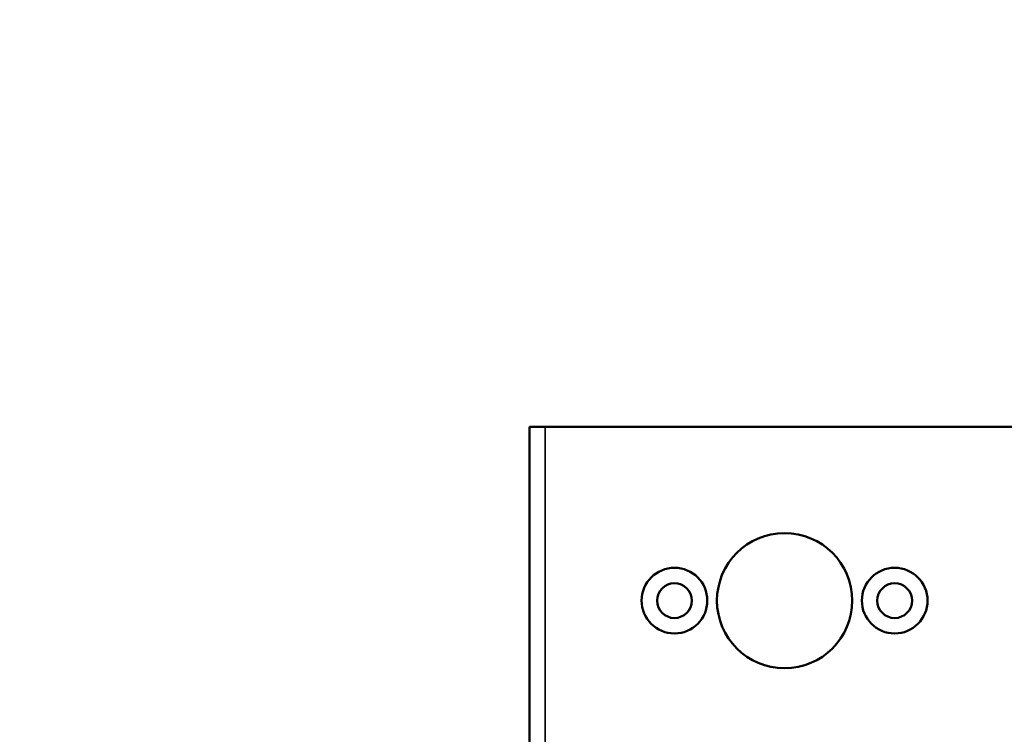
# Model space of a CAD drawing. Header units: millimetres. Extents: x 75 to 4764, y 75 to 3163.
# Tile 42 of 198: x 1360 to 1487, y 1076 to 1168. Entities that reach past the tile are written whole.
import ezdxf

# ---------------------------------------------------------------- set-up
doc = ezdxf.new("R2010")
doc.units = ezdxf.units.MM
doc.header["$LTSCALE"] = 15
for name, color, linetype, lineweight in [('Dimension (ISO)', 7, 'Continuous', 25), ('Visible (ISO)', 7, 'Continuous', 50), ('Visible Narrow (ISO)', 7, 'Continuous', 35)]:
    doc.layers.add(name, color=color, linetype=linetype, lineweight=lineweight)
doc.styles.add('Note Text (ANSI)', font='tahoma.ttf')
doc.dimstyles.new('Default (ISO)', dxfattribs={"dimscale": 15, "dimtxt": 1, "dimasz": 2.5, "dimexe": 3.175, "dimexo": 0, "dimgap": 0.762, "dimtad": 1, "dimrnd": 1e-08, "dimzin": 0, "dimdsep": 46, "dimtxsty": 'Note Text (ANSI)', "dimcen": 0.09, "dimdle": 10, "dimclrd": 1, "dimclre": 1, "dimclrt": 1, "dimazin": 0, "dimtfac": 3.5052, "dimtmove": 0, "dimatfit": 3, "dimfxl": 1, "dimtolj": 1, "dimtzin": 0, "dimlwd": -1, "dimlwe": -1, "dimarcsym": 0})

# ---------------------------------------------------------------- blocks, each defined once
blk = doc.blocks.new('*D17')
at = {"layer": 'Defpoints', "color": 0, "transparency": 16777216}
for p in [(1452.66, 1025.05), (1465.09, 1021.22)]:
    blk.add_point(p, dxfattribs=at)
at = {"layer": 'Dimension (ISO)', "color": 1, "transparency": 16777216}
for p, q in [((1416.83, 1036.1), (1073.49, 1142.01)), ((1465.09, 1021.22), (1452.66, 1025.05)), ((1500.92, 1010.16), (1536.75, 999.11))]:
    blk.add_line(p, q, dxfattribs=at)
for points in [[(1418.67, 1042.08), (1414.99, 1030.13), (1452.66, 1025.05)], [(1502.76, 1016.14), (1499.08, 1004.19), (1465.09, 1021.22)]]:
    blk.add_solid(points, dxfattribs=at)
at = {"layer": 'Dimension (ISO)', "color": 1, "transparency": 16777216, "insert": (1093.56, 1168.32), "char_height": 15, "attachment_point": 1, "rotation": 342.8568, "style": 'Note Text (ANSI)'}
blk.add_mtext('\\A1;∅13.00 mm [∅0.512 in]', dxfattribs=at)

msp = doc.modelspace()

# ---------------------------------------------------------------- linework, layer by layer
at = {"layer": 'Visible (ISO)'}
for p, q in [((1425.875, 930.633), (1425.875, 1115.633)), ((1427.875, 1115.633), (1425.875, 1115.633)), ((1489.875, 1115.633), (1427.875, 1115.633))]:
    msp.add_line(p, q, dxfattribs=at)
for centre, radius in [((1458.875, 1093.133), 8.75), ((1444.625, 1093.133), 4.25), ((1473.125, 1093.133), 4.25), ((1444.625, 1093.133), 2.25), ((1473.125, 1093.133), 2.25)]:
    msp.add_circle(centre, radius, dxfattribs=at)
at = {"layer": 'Visible Narrow (ISO)'}
msp.add_line((1427.875, 930.633), (1427.875, 1115.633), dxfattribs=at)

# ---------------------------------------------------------------- dimensions: what is measured, and where the dimension line sits
at = {"layer": 'Dimension (ISO)', "color": 1, "true_color": 0xff0000}
dim = msp.add_diameter_dim_2p(p1=(1465.086, 1021.218), p2=(1452.664, 1025.049), text='<> mm [∅0.512 in]', dimstyle='Default (ISO)', override={"dimgap": 0.762, "dimdec": 2, "dimlfac": 1, "dimpost": '', "dimtol": 0, "dimlim": 0, "dimtp": 0, "dimtm": 0, "dimtdec": 2, "dimatfit": 2}, dxfattribs=at)
dim.commit()
dim.dimension.update_dxf_attribs({"geometry": '*D17', "text_midpoint": (1188.892, 1106.414), "dimtype": 163})

doc.saveas('drawing.dxf')
